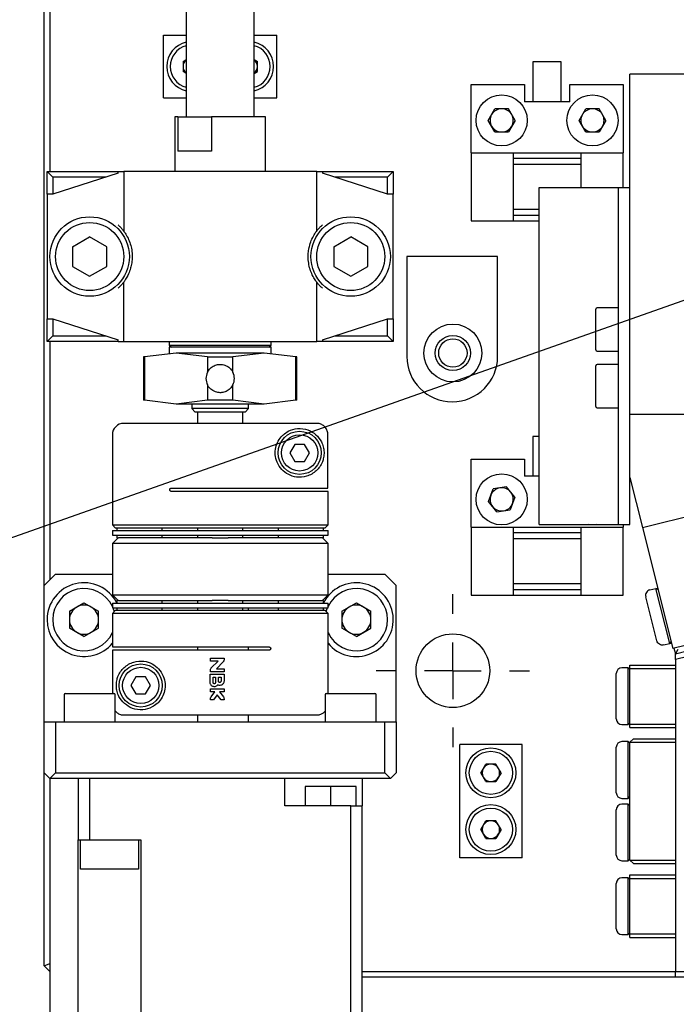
# Model space of a CAD drawing. Header units: millimetres. Extents: x 0 to 376, y -2 to 209.
# Tile 25 of 35: x 243 to 262, y 81 to 110. Entities that reach past the tile are written whole.
import ezdxf

# ---------------------------------------------------------------- set-up
doc = ezdxf.new("R2010")
doc.units = ezdxf.units.MM
doc.layers.add('SLD-0', color=7, linetype='Continuous')
doc.styles.get("Standard").update_dxf_attribs({"font": 'arial.ttf'})
doc.dimstyles.new('SLDDIMSTYLE6', dxfattribs={"dimtxt": 0.18, "dimasz": 4, "dimexe": 0, "dimexo": 0.0625, "dimgap": 0, "dimtad": 0, "dimtih": 1, "dimtoh": 1, "dimdec": 0, "dimrnd": 1e-09, "dimzin": 0, "dimdsep": 46, "dimtxsty": 'Standard', "dimsah": 1, "dimcen": 0.09, "dimadec": 0, "dimazin": 0, "dimtfac": 4, "dimtdec": 0, "dimtofl": 0, "dimtmove": 0, "dimatfit": 3, "dimfxl": 1, "dimfrac": 2, "dimtolj": 1, "dimtzin": 0, "dimarcsym": 0})

# ---------------------------------------------------------------- blocks, each defined once
blk = doc.blocks.new('SW_CENTERMARKSYMBOL_23')
at = {"layer": 'SLD-0', "color": 0}
for p, q in [((0, 1.667), (0, 2.25)), ((0, 0), (0, 0.833)), ((-1.667, 0), (-2.25, 0)), ((0, 0), (-0.833, 0)), ((0, 0), (0, -0.833)), ((0, 0), (0.833, 0)), ((1.667, 0), (2.25, 0)), ((0, -1.667), (0, -2.25))]:
    blk.add_line(p, q, dxfattribs=at)

msp = doc.modelspace()

# ---------------------------------------------------------------- linework, layer by layer
at = {"color": 7, "linetype": 'Continuous', "lineweight": 25}
for p, q in [((243.5782, 92.9688), (243.5782, 113.6355)), ((243.7448, 113.6355), (243.7448, 105.1355)), ((247.7448, 112.4688), (247.7448, 106.7355)), ((249.7448, 106.7355), (249.7448, 112.4688)), ((247.0782, 107.3021), (247.0782, 109.1355)), ((247.0782, 109.1355), (247.7448, 109.1355)), ((249.7448, 109.1355), (250.4115, 109.1355)), ((250.4115, 107.3021), (250.4115, 109.1355)), ((247.654, 108.3675), (247.7448, 108.4199)), ((247.654, 108.3675), (247.654, 108.0701)), ((249.7448, 108.4199), (249.8357, 108.3675)), ((249.8357, 108.0701), (249.8357, 108.3675)), ((257.9282, 108.3521), (257.9282, 107.1855)), ((258.7615, 108.3521), (257.9282, 108.3521)), ((258.7615, 107.1855), (258.7615, 108.3521)), ((247.7448, 108.0177), (247.654, 108.0701)), ((249.7448, 108.0177), (249.8357, 108.0701)), ((260.7782, 97.9932), (260.7782, 107.9932)), ((262.7807, 107.9932), (260.7782, 107.9932)), ((256.1115, 107.6855), (257.6782, 107.6855)), ((256.1115, 105.6855), (256.1115, 107.6855)), ((257.6782, 107.6855), (257.6782, 107.1855)), ((259.0115, 107.1855), (259.0115, 107.6855)), ((259.0115, 107.6855), (260.5782, 107.6855)), ((260.5782, 107.6855), (260.5782, 105.6855)), ((247.0782, 107.3021), (247.7448, 107.3021)), ((249.7448, 107.3021), (250.4115, 107.3021)), ((259.0115, 107.1855), (257.6782, 107.1855)), ((247.4115, 106.7355), (247.4115, 105.1355)), ((247.501, 106.7355), (247.4115, 106.7355)), ((247.501, 106.7355), (247.501, 105.7355)), ((247.501, 106.7355), (248.4909, 106.7355)), ((248.4909, 106.7355), (248.4909, 105.7355)), ((250.0782, 106.7355), (248.4909, 106.7355)), ((250.0782, 105.1355), (250.0782, 106.7355)), ((256.6179, 106.6355), (256.8147, 106.9763)), ((257.2083, 106.9763), (256.8147, 106.9763)), ((257.405, 106.6355), (257.2083, 106.9763)), ((259.2846, 106.6355), (259.4814, 106.9763)), ((259.8749, 106.9763), (259.4814, 106.9763)), ((260.0717, 106.6355), (259.8749, 106.9763)), ((256.8147, 106.2946), (256.6179, 106.6355)), ((257.405, 106.6355), (257.2083, 106.2946)), ((259.4814, 106.2946), (259.2846, 106.6355)), ((260.0717, 106.6355), (259.8749, 106.2946)), ((256.8147, 106.2946), (257.2083, 106.2946)), ((259.4814, 106.2946), (259.8749, 106.2946)), ((247.8889, 105.7355), (247.501, 105.7355)), ((248.4909, 105.7355), (247.8889, 105.7355)), ((256.1115, 105.6855), (256.1115, 103.6855)), ((256.1115, 105.6855), (257.3448, 105.6855)), ((257.3448, 105.6855), (257.3448, 103.6855)), ((257.3448, 105.6855), (259.3448, 105.6855)), ((259.3448, 105.6855), (260.5782, 105.6855)), ((259.3448, 104.6598), (259.3448, 105.6855)), ((260.5782, 104.6598), (260.5782, 105.6855)), ((259.3448, 105.5188), (257.3448, 105.5188)), ((257.3448, 105.3521), (259.3448, 105.3521)), ((243.6615, 104.4688), (243.6615, 105.1355)), ((243.8282, 104.9688), (243.6615, 105.1355)), ((243.6615, 105.1355), (245.7448, 105.1355)), ((245.7448, 105.0821), (243.8282, 104.4688)), ((245.7448, 105.0821), (245.7448, 105.1355)), ((245.7448, 105.1355), (245.9115, 105.1355)), ((245.9115, 105.1355), (245.9115, 103.3855)), ((251.5782, 105.1355), (245.9115, 105.1355)), ((251.5782, 103.3855), (251.5782, 105.1355)), ((251.5782, 105.1355), (251.7448, 105.1355)), ((251.7448, 105.1355), (251.7448, 105.0821)), ((251.7448, 105.1355), (253.8282, 105.1355)), ((253.6615, 104.4688), (251.7448, 105.0821)), ((253.8282, 105.1355), (253.6615, 104.9688)), ((253.8282, 105.1355), (253.8282, 104.4688)), ((245.3907, 104.9688), (243.8282, 104.9688)), ((243.8282, 104.9688), (243.8282, 104.4688)), ((253.6615, 104.9688), (252.099, 104.9688)), ((253.6615, 104.4688), (253.6615, 104.9688)), ((243.8282, 104.4688), (243.6615, 104.4688)), ((243.6615, 104.4688), (243.6615, 100.8021)), ((253.8282, 104.4688), (253.6615, 104.4688)), ((253.8282, 100.8021), (253.8282, 104.4688)), ((258.1115, 94.7598), (258.1115, 104.6598)), ((258.1115, 104.6598), (258.7782, 104.6598)), ((258.7782, 104.6598), (260.1115, 104.6598)), ((260.1115, 104.6598), (260.4448, 104.6598)), ((260.4448, 94.7598), (260.4448, 104.6598)), ((260.4448, 104.6598), (260.7782, 104.6598)), ((258.1115, 104.0188), (257.3448, 104.0188)), ((257.3448, 103.8521), (258.1115, 103.8521)), ((256.1115, 103.6855), (257.3448, 103.6855)), ((257.3448, 103.6855), (258.1115, 103.6855)), ((244.4115, 102.9241), (244.9115, 103.2128)), ((245.4115, 102.9241), (244.9115, 103.2128)), ((252.0782, 102.9241), (252.5782, 103.2128)), ((253.0782, 102.9241), (252.5782, 103.2128)), ((244.4115, 102.9241), (244.4115, 102.3468)), ((245.4115, 102.3468), (245.4115, 102.9241)), ((252.0782, 102.9241), (252.0782, 102.3468)), ((253.0782, 102.3468), (253.0782, 102.9241)), ((256.8931, 102.6355), (254.2264, 102.6355)), ((254.2264, 102.6355), (254.2264, 99.7021)), ((256.8931, 99.7021), (256.8931, 102.6355)), ((244.4115, 102.3468), (244.9115, 102.0581)), ((244.9115, 102.0581), (245.4115, 102.3468)), ((252.0782, 102.3468), (252.5782, 102.0581)), ((252.5782, 102.0581), (253.0782, 102.3468)), ((245.9115, 100.1355), (245.9115, 101.8855)), ((251.5782, 100.1355), (251.5782, 101.8855)), ((259.7782, 100.5536), (259.7782, 101.0932)), ((260.4448, 101.1265), (259.8115, 101.1265)), ((243.6615, 100.8021), (243.8282, 100.8021)), ((243.6615, 100.1355), (243.6615, 100.8021)), ((243.8282, 100.8021), (245.7448, 100.1888)), ((243.8282, 100.8021), (243.8282, 100.3021)), ((251.7448, 100.1888), (253.6615, 100.8021)), ((253.6615, 100.8021), (253.8282, 100.8021)), ((253.6615, 100.3021), (253.6615, 100.8021)), ((253.8282, 100.8021), (253.8282, 100.1355)), ((259.7782, 99.8932), (259.7782, 100.5536)), ((243.8282, 100.3021), (243.6615, 100.1355)), ((245.7448, 100.1355), (243.6615, 100.1355)), ((243.7448, 100.1355), (243.7448, 93.1355)), ((243.8282, 100.3021), (245.3907, 100.3021)), ((245.7448, 100.1355), (245.7448, 100.1888)), ((245.7448, 100.1355), (245.9115, 100.1355)), ((245.9115, 100.1355), (251.5782, 100.1355)), ((247.2448, 100.1355), (247.2448, 100.0355)), ((247.2448, 100.1355), (247.2448, 100.0355)), ((250.2448, 100.0355), (250.2448, 100.1355)), ((250.2448, 100.0355), (250.2448, 100.1355)), ((251.7448, 100.1355), (251.5782, 100.1355)), ((251.7448, 100.1888), (251.7448, 100.1355)), ((253.8282, 100.1355), (251.7448, 100.1355)), ((252.099, 100.3021), (253.6615, 100.3021)), ((253.8282, 100.1355), (253.6615, 100.3021)), ((247.4485, 99.8021), (246.5261, 99.6905)), ((247.4485, 99.8021), (246.5261, 99.6905)), ((247.2448, 100.0355), (247.3115, 99.9688)), ((247.2448, 100.0355), (247.3115, 99.9688)), ((247.2448, 100.0355), (248.7448, 100.0355)), ((247.2448, 99.9688), (247.2448, 99.8021)), ((247.2448, 99.9688), (247.2448, 99.8021)), ((250.2448, 99.9688), (247.2448, 99.9688)), ((248.3708, 99.6905), (247.4485, 99.8021)), ((250.0412, 99.8021), (247.4485, 99.8021)), ((248.3708, 99.6905), (247.4485, 99.8021)), ((248.7448, 100.0355), (250.2448, 100.0355)), ((250.0412, 99.8021), (249.1189, 99.6905)), ((250.0412, 99.8021), (249.1189, 99.6905)), ((250.9635, 99.6905), (250.0412, 99.8021)), ((250.9635, 99.6905), (250.0412, 99.8021)), ((250.1782, 99.9688), (250.2448, 100.0355)), ((250.1782, 99.9688), (250.2448, 100.0355)), ((250.2448, 99.8021), (250.2448, 99.9688)), ((250.2448, 99.8021), (250.2448, 99.9688)), ((259.8115, 99.8598), (260.4448, 99.8598)), ((246.4948, 99.6905), (246.4948, 98.4138)), ((246.4948, 99.6905), (246.4948, 98.4138)), ((246.5261, 99.6905), (246.4948, 99.6905)), ((246.5261, 99.6905), (246.5261, 98.4138)), ((248.3708, 99.6905), (249.1189, 99.6905)), ((248.3708, 99.6905), (248.3708, 99.2357)), ((249.1189, 99.2357), (249.1189, 99.6905)), ((250.9635, 98.4138), (250.9635, 99.6905)), ((250.9948, 99.6905), (250.9635, 99.6905)), ((250.9948, 98.4138), (250.9948, 99.6905)), ((250.9948, 98.4138), (250.9948, 99.6905)), ((259.7782, 98.8798), (259.7782, 99.4265)), ((260.4448, 99.4598), (259.8115, 99.4598)), ((248.3708, 98.8685), (248.3708, 98.4138)), ((249.1189, 98.4138), (249.1189, 98.8685)), ((259.7782, 98.2265), (259.7782, 98.8798)), ((246.5261, 98.4138), (246.4948, 98.4138)), ((247.4485, 98.3021), (246.5261, 98.4138)), ((247.4485, 98.3021), (246.5261, 98.4138)), ((248.3708, 98.4138), (247.4485, 98.3021)), ((248.3708, 98.4138), (247.4485, 98.3021)), ((249.1189, 98.4138), (248.3708, 98.4138)), ((250.0412, 98.3021), (249.1189, 98.4138)), ((250.0412, 98.3021), (249.1189, 98.4138)), ((250.9635, 98.4138), (250.0412, 98.3021)), ((250.9635, 98.4138), (250.0412, 98.3021)), ((250.9948, 98.4138), (250.9635, 98.4138)), ((250.0412, 98.3021), (247.4485, 98.3021)), ((247.9115, 98.3021), (247.9115, 98.1688)), ((247.9115, 98.1688), (248.0115, 98.0688)), ((248.2099, 98.1688), (247.9115, 98.1688)), ((248.2741, 98.0688), (248.0115, 98.0688)), ((248.0782, 98.0688), (248.0782, 97.7355)), ((249.5782, 98.1688), (248.2099, 98.1688)), ((249.4782, 98.0688), (248.2741, 98.0688)), ((249.4115, 97.7355), (249.4115, 98.0688)), ((249.4782, 98.0688), (249.5782, 98.1688)), ((249.5782, 98.1688), (249.5782, 98.3021)), ((259.8115, 98.1932), (260.4448, 98.1932)), ((260.7782, 96.1466), (260.7782, 97.9932)), ((274.4038, 97.9932), (260.7782, 97.9932)), ((261.1452, 94.6785), (274.4038, 97.9932)), ((245.5782, 97.4021), (245.5782, 94.7521)), ((251.9099, 95.8355), (251.9099, 97.4021)), ((257.9282, 97.3521), (257.9282, 96.1855)), ((258.1115, 97.3521), (257.9282, 97.3521)), ((250.9338, 97.1188), (250.7895, 96.8688)), ((251.2225, 97.1188), (250.9338, 97.1188)), ((251.3668, 96.8688), (251.2225, 97.1188)), ((250.7895, 96.8688), (250.9338, 96.6188)), ((250.9338, 96.6188), (251.2225, 96.6188)), ((251.2225, 96.6188), (251.3668, 96.8688)), ((256.1115, 96.6855), (257.6782, 96.6855)), ((256.1115, 94.6855), (256.1115, 96.6855)), ((257.6782, 96.6855), (257.6782, 96.1855)), ((258.1115, 96.1855), (257.6782, 96.1855)), ((260.7782, 94.7598), (260.7782, 96.1466)), ((260.7782, 96.1466), (261.1452, 94.6785)), ((247.3115, 95.8355), (251.9099, 95.8355)), ((256.6229, 95.4397), (256.7632, 95.8074)), ((257.1517, 95.8698), (256.7632, 95.8074)), ((257.4001, 95.5645), (257.1517, 95.8698)), ((251.9115, 95.7355), (247.3115, 95.7355)), ((251.9115, 94.7521), (251.9115, 95.7355)), ((257.4001, 95.5645), (257.2598, 95.1968)), ((256.8712, 95.1344), (256.6229, 95.4397)), ((256.8712, 95.1344), (257.2598, 95.1968)), ((245.5782, 94.7521), (245.6615, 94.6688)), ((245.5782, 94.7521), (251.9115, 94.7521)), ((245.5782, 94.5855), (245.5782, 94.4521)), ((245.5782, 94.5855), (251.9115, 94.5855)), ((245.6615, 94.6688), (251.8282, 94.6688)), ((245.7115, 94.6688), (245.7115, 94.5855)), ((247.0448, 94.5855), (247.0448, 94.6688)), ((248.0782, 94.6688), (248.0782, 94.5855)), ((249.4115, 94.5855), (249.4115, 94.6688)), ((250.4448, 94.6688), (250.4448, 94.5855)), ((251.7782, 94.5855), (251.7782, 94.6688)), ((251.8282, 94.6688), (251.9115, 94.7521)), ((251.9115, 94.4521), (251.9115, 94.5855)), ((256.1115, 94.6855), (256.1115, 92.6855)), ((256.1115, 94.6855), (257.3448, 94.6855)), ((257.3448, 94.6855), (257.3448, 92.6855)), ((257.3448, 94.6855), (259.3448, 94.6855)), ((258.1115, 94.7598), (258.7782, 94.7598)), ((258.7782, 94.7598), (260.1115, 94.7598)), ((259.3448, 92.6855), (259.3448, 94.6855)), ((259.3448, 94.6855), (260.5782, 94.6855)), ((260.1115, 94.7598), (260.4448, 94.7598)), ((260.4448, 94.7598), (260.7782, 94.7598)), ((260.5782, 94.7598), (260.5782, 94.6855)), ((260.5782, 92.6855), (260.5782, 94.6855)), ((261.1452, 94.6785), (262.0345, 91.1213)), ((276.5866, 94.7594), (262.0345, 91.1213)), ((262.1115, 90.9688), (276.6636, 94.6068)), ((245.5782, 94.4521), (251.9115, 94.4521)), ((245.7448, 94.3688), (245.5782, 94.2021)), ((245.7115, 94.4521), (245.7115, 94.3688)), ((245.7115, 94.3688), (245.754, 94.3688)), ((248.5106, 94.3688), (245.754, 94.3688)), ((247.0448, 94.3688), (247.0448, 94.4521)), ((248.0782, 94.4521), (248.0782, 94.3688)), ((248.5106, 94.3688), (248.979, 94.3688)), ((251.7357, 94.3688), (248.979, 94.3688)), ((249.4115, 94.3688), (249.4115, 94.4521)), ((250.4448, 94.4521), (250.4448, 94.3688)), ((251.7782, 94.3688), (251.7357, 94.3688)), ((251.9115, 94.2021), (251.7448, 94.3688)), ((251.7782, 94.3688), (251.7782, 94.4521)), ((259.3448, 94.5188), (257.3448, 94.5188)), ((257.3448, 94.3521), (259.3448, 94.3521)), ((276.6841, 94.4402), (262.1115, 90.797)), ((245.5782, 94.2021), (245.5782, 92.7021)), ((251.9115, 94.2021), (245.5782, 94.2021)), ((251.9115, 92.7021), (251.9115, 94.2021)), ((243.9115, 93.3021), (243.5782, 92.9688)), ((243.9115, 93.3021), (245.5782, 93.3021)), ((251.9115, 93.3021), (253.5782, 93.3021)), ((253.9115, 92.9688), (253.5782, 93.3021)), ((243.5782, 88.9688), (243.5782, 92.9688)), ((253.9115, 88.9688), (253.9115, 92.9688)), ((259.3448, 93.0188), (257.3448, 93.0188)), ((257.3448, 92.8521), (259.3448, 92.8521)), ((261.3635, 92.8433), (261.5413, 92.8878)), ((261.5413, 92.8878), (261.5779, 92.897)), ((261.9455, 91.2709), (261.5413, 92.8878)), ((261.6019, 92.8514), (261.5413, 92.8878)), ((261.5871, 92.8604), (261.5779, 92.897)), ((261.5928, 92.888), (261.5779, 92.897)), ((245.5782, 92.7021), (245.7448, 92.5355)), ((245.5782, 92.7021), (251.9115, 92.7021)), ((251.7448, 92.5355), (251.9115, 92.7021)), ((256.1115, 92.6855), (257.3448, 92.6855)), ((257.3448, 92.6855), (259.3448, 92.6855)), ((259.3448, 92.6855), (260.5782, 92.6855)), ((261.5656, 91.3477), (261.2422, 92.6412)), ((244.3182, 92.2151), (244.7448, 92.4615)), ((244.7448, 92.4615), (245.1715, 92.2151)), ((245.5782, 92.4521), (245.5782, 92.3188)), ((245.5782, 92.4521), (251.9115, 92.4521)), ((245.5782, 92.3188), (251.9115, 92.3188)), ((245.592, 92.3188), (245.6306, 92.2046)), ((245.7115, 92.5355), (245.7115, 92.4521)), ((245.754, 92.5355), (245.7115, 92.5355)), ((245.7115, 92.3188), (245.7115, 92.2355)), ((245.754, 92.5355), (248.5106, 92.5355)), ((247.0448, 92.4521), (247.0448, 92.5355)), ((247.0448, 92.2355), (247.0448, 92.3188)), ((248.0782, 92.5355), (248.0782, 92.4521)), ((248.0782, 92.3188), (248.0782, 92.2355)), ((248.0782, 92.3021), (248.0782, 92.2355)), ((248.979, 92.5355), (248.5106, 92.5355)), ((248.979, 92.5355), (251.7357, 92.5355)), ((249.4115, 92.4521), (249.4115, 92.5355)), ((249.4115, 92.2355), (249.4115, 92.3188)), ((249.5782, 92.3021), (249.4115, 92.3021)), ((249.5782, 92.2355), (249.5782, 92.3021)), ((249.5782, 92.2355), (249.5782, 92.3021)), ((250.4448, 92.5355), (250.4448, 92.4521)), ((250.4448, 92.3188), (250.4448, 92.2355)), ((251.7782, 92.5355), (251.7357, 92.5355)), ((251.7782, 92.4521), (251.7782, 92.5355)), ((251.7782, 92.2355), (251.7782, 92.3188)), ((251.9115, 92.3188), (251.9115, 92.4521)), ((252.3182, 92.2151), (252.7448, 92.4615)), ((252.7448, 92.4615), (253.1715, 92.2151)), ((244.3182, 92.2151), (244.3182, 91.7225)), ((245.1715, 91.7225), (245.1715, 92.2151)), ((245.6615, 92.2355), (245.5782, 92.1521)), ((245.5782, 92.1521), (245.5782, 91.1688)), ((251.9115, 92.1521), (245.5782, 92.1521)), ((251.8282, 92.2355), (245.6615, 92.2355)), ((251.9115, 92.1521), (251.8282, 92.2355)), ((251.9115, 89.8021), (251.9115, 92.1521)), ((252.3182, 92.2151), (252.3182, 91.7225)), ((253.1715, 91.7225), (253.1715, 92.2151)), ((244.7448, 91.4761), (244.3182, 91.7225)), ((244.7448, 91.4761), (245.1715, 91.7225)), ((252.7448, 91.4761), (252.3182, 91.7225)), ((252.7448, 91.4761), (253.1715, 91.7225)), ((245.5782, 91.1688), (250.1782, 91.1688)), ((248.0782, 91.1688), (248.0782, 91.0688)), ((249.5782, 91.0688), (249.5782, 91.1688)), ((249.5782, 91.0688), (249.5782, 91.1688)), ((261.7677, 91.2264), (261.9455, 91.2709)), ((261.9819, 91.3315), (261.9455, 91.2709)), ((261.9455, 91.2709), (261.9821, 91.28)), ((261.9821, 91.28), (261.973, 91.3166)), ((261.9911, 91.2949), (261.9821, 91.28)), ((262.0711, 91.1305), (262.1115, 90.9688)), ((245.5797, 91.0688), (245.5797, 89.8021)), ((250.1782, 91.0688), (245.5797, 91.0688)), ((248.4588, 90.8381), (248.8575, 90.8381)), ((248.4588, 90.7515), (248.4588, 90.8381)), ((248.8575, 90.8381), (248.8575, 90.7874)), ((262.1842, 91.0901), (262.1115, 90.9688)), ((262.1115, 90.797), (262.1115, 90.9688)), ((248.6842, 90.7515), (248.4588, 90.7515)), ((248.4842, 90.5515), (248.6842, 90.7515)), ((248.8321, 90.7261), (248.6322, 90.5261)), ((260.7282, 90.5521), (260.5448, 90.5521)), ((260.7782, 90.5021), (260.7282, 90.5521)), ((260.7282, 89.7188), (260.7282, 90.5521)), ((260.7782, 90.5355), (260.7782, 90.6355)), ((260.7782, 90.6355), (262.1115, 90.6355)), ((260.7782, 90.5355), (262.1115, 90.5355)), ((260.7782, 88.9021), (260.7782, 90.5355)), ((262.1115, 90.797), (262.1115, 81.6355)), ((246.2671, 90.2855), (246.1228, 90.0355)), ((246.5558, 90.2855), (246.2671, 90.2855)), ((246.7002, 90.0355), (246.5558, 90.2855)), ((248.4502, 90.3628), (248.8575, 90.3628)), ((248.4502, 90.1201), (248.4502, 90.3628)), ((248.4588, 90.4395), (248.4588, 90.4902)), ((248.8575, 90.4395), (248.4588, 90.4395)), ((248.5368, 90.1201), (248.5368, 90.2761)), ((248.5368, 90.2761), (248.6062, 90.2761)), ((248.6062, 90.2761), (248.6062, 90.1201)), ((248.6322, 90.5261), (248.8575, 90.5261)), ((248.6928, 90.1635), (248.6928, 90.2761)), ((248.6928, 90.2761), (248.7708, 90.2761)), ((248.7708, 90.2761), (248.7708, 90.1635)), ((248.8575, 90.5261), (248.8575, 90.4395)), ((248.8575, 90.3628), (248.8575, 90.1635)), ((260.3782, 89.7188), (260.3782, 90.3855)), ((246.1228, 90.0355), (246.2671, 89.7855)), ((246.5558, 89.7855), (246.7002, 90.0355)), ((244.1615, 89.7605), (244.1615, 88.9688)), ((244.2032, 89.8021), (245.6175, 89.8021)), ((245.6175, 89.8021), (245.6198, 89.8021)), ((245.6615, 88.9688), (245.6615, 89.7605)), ((246.2671, 89.7855), (246.5558, 89.7855)), ((248.4588, 89.8468), (248.4588, 89.9335)), ((248.4588, 89.9335), (248.8575, 89.9335)), ((248.5917, 89.8468), (248.4588, 89.8468)), ((248.4767, 89.6968), (248.5917, 89.8468)), ((248.6582, 89.7598), (248.5455, 89.6128)), ((248.7708, 89.6128), (248.6582, 89.7598)), ((248.7246, 89.8468), (248.8396, 89.6968)), ((248.8575, 89.8468), (248.7246, 89.8468)), ((248.8575, 89.9335), (248.8575, 89.8468)), ((251.8282, 89.7605), (251.8282, 88.9688)), ((251.8698, 89.8021), (253.2608, 89.8021)), ((253.2608, 89.8021), (253.2865, 89.8021)), ((253.3282, 88.9688), (253.3282, 89.7605)), ((260.3782, 89.0521), (260.3782, 89.7188)), ((260.7282, 88.8855), (260.7282, 89.7188)), ((248.4588, 89.6128), (248.4588, 89.6441)), ((248.5455, 89.6128), (248.4588, 89.6128)), ((248.8575, 89.6128), (248.7708, 89.6128)), ((248.8575, 89.6441), (248.8575, 89.6128)), ((248.0782, 89.1688), (248.0782, 88.9688)), ((249.5782, 88.9688), (249.5782, 89.1688)), ((249.5782, 88.9688), (249.5782, 89.1688)), ((243.5782, 87.4688), (243.5782, 88.9688)), ((243.5782, 88.9688), (243.9115, 88.9688)), ((243.9115, 88.9688), (243.9115, 87.4688)), ((243.9115, 88.9688), (253.5782, 88.9688)), ((253.5782, 87.4688), (253.5782, 88.9688)), ((253.5782, 88.9688), (253.9115, 88.9688)), ((253.9115, 88.9688), (253.9115, 87.4688)), ((260.5448, 88.8855), (260.7282, 88.8855)), ((260.7282, 88.8855), (260.7782, 88.9355)), ((260.7782, 88.8021), (260.7782, 88.9021)), ((260.7782, 88.9021), (262.1115, 88.9021)), ((260.7782, 88.8021), (262.1115, 88.8021)), ((255.7782, 84.9688), (255.7782, 88.3021)), ((257.6115, 88.3021), (255.7782, 88.3021)), ((257.6115, 84.9688), (257.6115, 88.3021)), ((260.7282, 88.3855), (260.5448, 88.3855)), ((260.7782, 88.3355), (260.7282, 88.3855)), ((260.7282, 87.5521), (260.7282, 88.3855)), ((260.8782, 88.4688), (260.7782, 88.3688)), ((260.7782, 84.9021), (260.7782, 88.3688)), ((260.7782, 88.3688), (262.1115, 88.3688)), ((260.8782, 88.4688), (262.1115, 88.4688)), ((260.3782, 87.5521), (260.3782, 88.2188)), ((256.3975, 87.4688), (256.5462, 87.7263)), ((256.8435, 87.7263), (256.5462, 87.7263)), ((256.9922, 87.4688), (256.8435, 87.7263)), ((243.7448, 87.3021), (243.5782, 87.4688)), ((243.5782, 81.8021), (243.5782, 87.4688)), ((243.9115, 87.4688), (243.7448, 87.3021)), ((243.9115, 87.4688), (253.5782, 87.4688)), ((253.7448, 87.3021), (253.5782, 87.4688)), ((253.9115, 87.4688), (253.7448, 87.3021)), ((256.5462, 87.2113), (256.3975, 87.4688)), ((256.9922, 87.4688), (256.8435, 87.2113)), ((260.3782, 86.8855), (260.3782, 87.5521)), ((260.7282, 86.7188), (260.7282, 87.5521)), ((253.7448, 87.3021), (243.7448, 87.3021)), ((243.7448, 87.3021), (243.7448, 81.8712)), ((252.9115, 87.3021), (243.7448, 87.3021)), ((243.7448, 87.3021), (243.7448, 79.8688)), ((244.5782, 87.3021), (244.5782, 85.5021)), ((244.9115, 87.3021), (244.9115, 85.5021)), ((250.6448, 86.5021), (250.6448, 87.3021)), ((251.2357, 87.0688), (251.2357, 86.5021)), ((251.9857, 87.0688), (251.2357, 87.0688)), ((251.9857, 87.0688), (251.9857, 86.5021)), ((252.7357, 87.0688), (251.9857, 87.0688)), ((252.7357, 86.5021), (252.7357, 87.0688)), ((252.9115, 87.3021), (252.9115, 86.5021)), ((256.5462, 87.2113), (256.8435, 87.2113)), ((252.5782, 86.5021), (250.6448, 86.5021)), ((252.5782, 85.5021), (252.5782, 86.5021)), ((252.5782, 86.5021), (252.9115, 86.5021)), ((252.9115, 85.5021), (252.9115, 86.5021)), ((260.5448, 86.7188), (260.7282, 86.7188)), ((260.7282, 86.5521), (260.5448, 86.5521)), ((260.7282, 86.7188), (260.7782, 86.7688)), ((260.7782, 86.5021), (260.7282, 86.5521)), ((260.7282, 85.7188), (260.7282, 86.5521)), ((260.3782, 85.7188), (260.3782, 86.3855)), ((256.3975, 85.8021), (256.5462, 86.0596)), ((256.8435, 86.0596), (256.5462, 86.0596)), ((256.9922, 85.8021), (256.8435, 86.0596)), ((256.5462, 85.5446), (256.3975, 85.8021)), ((256.9922, 85.8021), (256.8435, 85.5446)), ((260.3782, 85.0521), (260.3782, 85.7188)), ((260.7282, 84.8855), (260.7282, 85.7188)), ((244.5782, 85.5021), (244.9115, 85.5021)), ((244.5782, 77.0688), (244.5782, 85.5021)), ((244.646, 84.6355), (244.646, 85.5021)), ((244.9115, 85.5021), (246.4115, 85.5021)), ((246.3436, 85.5021), (246.3436, 84.6355)), ((246.4115, 85.5021), (246.4115, 77.0688)), ((252.5782, 77.0688), (252.5782, 85.5021)), ((252.9115, 77.0688), (252.9115, 85.5021)), ((256.5462, 85.5446), (256.8435, 85.5446)), ((257.6115, 84.9688), (255.7782, 84.9688)), ((260.5448, 84.8855), (260.7282, 84.8855)), ((260.7282, 84.8855), (260.7782, 84.9355)), ((260.7782, 84.9021), (260.8782, 84.8021)), ((260.7782, 84.9021), (262.1115, 84.9021)), ((260.8782, 84.8021), (262.1115, 84.8021)), ((246.3436, 84.6355), (244.646, 84.6355)), ((260.7782, 84.4688), (262.1115, 84.4688)), ((260.7782, 84.3688), (260.7782, 84.4688)), ((260.3782, 83.5521), (260.3782, 84.2188)), ((260.7282, 84.3855), (260.5448, 84.3855)), ((260.7782, 84.3355), (260.7282, 84.3855)), ((260.7282, 83.5521), (260.7282, 84.3855)), ((260.7782, 82.7355), (260.7782, 84.3688)), ((260.7782, 84.3688), (262.1115, 84.3688)), ((260.3782, 82.8855), (260.3782, 83.5521)), ((260.7282, 82.7188), (260.7282, 83.5521)), ((260.7282, 82.7188), (260.7782, 82.7688)), ((260.7782, 82.7355), (262.1115, 82.7355)), ((260.7782, 82.6355), (260.7782, 82.7355)), ((260.5448, 82.7188), (260.7282, 82.7188)), ((260.7782, 82.6355), (262.1115, 82.6355)), ((243.5782, 81.8021), (243.7448, 81.8712)), ((243.7448, 81.6355), (243.5782, 81.8021)), ((252.9115, 81.6355), (262.1115, 81.6355)), ((262.1115, 81.6355), (277.7782, 81.6355)), ((262.1115, 81.4688), (262.1115, 81.6355)), ((262.1115, 81.4688), (252.9115, 81.4688)), ((277.7782, 81.4688), (262.1115, 81.4688))]:
    msp.add_line(p, q, dxfattribs=at)
at = {"color": 7, "linetype": 'Continuous', "lineweight": 25, "flags": 128}
for points in [[(259.7855, 94.7598), (259.599, 94.7563), (259.5708, 94.7598)], [(251.859, 92.2046), (251.8901, 92.2999), (251.8976, 92.3188)]]:
    msp.add_lwpolyline(points, dxfattribs=at)
at = {"color": 7, "linetype": 'Continuous', "lineweight": 25}
for centre, radius in [((257.0115, 106.6355), 0.75), ((259.6782, 106.6355), 0.75), ((244.9115, 102.6355), 1.1667), ((244.9115, 102.6355), 1), ((252.5782, 102.6355), 1.1667), ((252.5782, 102.6355), 1), ((255.5782, 99.8021), 0.85), ((255.5782, 99.8021), 0.5167), ((255.5782, 99.8021), 0.4167), ((251.0782, 96.8688), 0.6333), ((251.0782, 96.8688), 0.5333), ((257.0115, 95.5021), 0.75), ((255.5782, 90.4688), 1.0823), ((246.4115, 90.0355), 0.6333), ((246.4115, 90.0355), 0.5333), ((256.6948, 87.4688), 0.7333), ((256.6948, 87.4688), 0.6333), ((256.6948, 85.8021), 0.7333), ((256.6948, 85.8021), 0.6333)]:
    msp.add_circle(centre, radius, dxfattribs=at)
for centre, radius, start, end in [((247.9115, 108.2188), 0.7333, 103.13656, 180), ((247.9115, 108.2188), 0.6333, 105.25752, 180), ((249.5782, 108.2188), 0.7333, 283.13656, 76.86344), ((249.5782, 108.2188), 0.6333, 285.25752, 74.74248), ((247.9115, 108.2188), 0.7333, 180, 256.86344), ((247.9115, 108.2188), 0.6333, 180, 254.74248), ((247.9115, 108.2188), 0.2575, 130.33452, 180), ((247.9115, 108.2188), 0.2575, 180, 229.66548), ((249.5782, 108.2188), 0.2575, 0, 49.66548), ((249.5782, 108.2188), 0.2575, 310.33452, 0), ((257.0115, 106.6355), 0.3408, 150, 210), ((257.0115, 106.6355), 0.3408, 90, 150), ((257.0115, 106.6355), 0.3408, 30, 90), ((257.0115, 106.6355), 0.3408, 330, 30), ((259.6782, 106.6355), 0.3408, 150, 210), ((259.6782, 106.6355), 0.3408, 90, 150), ((259.6782, 106.6355), 0.3408, 30, 90), ((259.6782, 106.6355), 0.3408, 330, 30), ((257.0115, 106.6355), 0.3408, 210, 270), ((257.0115, 106.6355), 0.3408, 270, 330), ((259.6782, 106.6355), 0.3408, 210, 270), ((259.6782, 106.6355), 0.3408, 270, 330), ((259.8115, 101.0932), 0.0333, 90, 180), ((259.8115, 99.8932), 0.0333, 180, 270), ((255.5598, 99.7021), 1.3333, 180, 0), ((248.7448, 99.0521), 0.4167, 153.85418, 206.14582), ((248.7448, 99.0521), 0.4167, 333.85418, 26.14582), ((259.8115, 99.4265), 0.0333, 90, 180), ((259.8115, 98.2265), 0.0333, 180, 270), ((245.9115, 97.4021), 0.3333, 90, 180), ((257.0115, 95.5021), 0.3408, 99.1229, 159.1229), ((257.0115, 95.5021), 0.3408, 39.1229, 99.1229), ((257.0115, 95.5021), 0.3408, 159.1229, 219.1229), ((257.0115, 95.5021), 0.3408, 339.1229, 39.1229), ((257.0115, 95.5021), 0.3408, 219.1229, 279.1229), ((257.0115, 95.5021), 0.3408, 279.1229, 339.1229), ((244.7448, 91.9688), 1.0833, 26.83532, 180), ((244.7448, 91.9688), 0.9167, 24.61998, 180), ((252.7448, 91.9688), 1.0833, 219.71514, 153.16468), ((252.7448, 91.9688), 0.9167, 204.61998, 155.38002), ((244.7448, 91.9688), 0.4267, 120, 180), ((244.7448, 91.9688), 0.4267, 60, 120), ((244.7448, 91.9688), 0.4267, 0, 60), ((252.7448, 91.9688), 0.4267, 120, 180), ((252.7448, 91.9688), 0.4267, 60, 120), ((252.7448, 91.9688), 0.4267, 0, 60), ((244.7448, 91.9688), 1.0833, 180, 320.28486), ((244.7448, 91.9688), 0.9167, 180, 335.38002), ((244.7448, 91.9688), 0.4267, 180, 240), ((244.7448, 91.9688), 0.4267, 300, 0), ((252.7448, 91.9688), 0.4267, 180, 240), ((252.7448, 91.9688), 0.4267, 300, 0), ((244.7448, 91.9688), 0.4267, 240, 300), ((252.7448, 91.9688), 0.4267, 240, 300), ((260.5448, 90.3855), 0.1667, 90, 180), ((244.2032, 89.7605), 0.0417, 90, 180), ((245.6198, 89.7605), 0.0417, 0, 90), ((251.8698, 89.7605), 0.0417, 90, 180), ((253.2865, 89.7605), 0.0417, 0, 90), ((251.5782, 89.5021), 0.3333, 270, 318.59038), ((260.5448, 89.0521), 0.1667, 180, 270), ((260.5448, 88.2188), 0.1667, 90, 180), ((256.6948, 87.4688), 0.2575, 90, 150), ((256.6948, 87.4688), 0.2575, 30, 90), ((256.6948, 87.4688), 0.2575, 150, 210), ((256.6948, 87.4688), 0.2575, 330, 30), ((256.6948, 87.4688), 0.2575, 210, 270), ((256.6948, 87.4688), 0.2575, 270, 330), ((260.5448, 86.8855), 0.1667, 180, 270), ((260.5448, 86.3855), 0.1667, 90, 180), ((256.6948, 85.8021), 0.2575, 150, 210), ((256.6948, 85.8021), 0.2575, 90, 150), ((256.6948, 85.8021), 0.2575, 30, 90), ((256.6948, 85.8021), 0.2575, 330, 30), ((256.6948, 85.8021), 0.2575, 210, 270), ((256.6948, 85.8021), 0.2575, 270, 330), ((260.5448, 85.0521), 0.1667, 180, 270), ((260.5448, 84.2188), 0.1667, 90, 180), ((260.5448, 82.8855), 0.1667, 180, 270)]:
    msp.add_arc(centre, radius, start, end, dxfattribs=at)
for points, knots in [([(245.7448, 103.5672), (245.7701, 103.5434), (245.8208, 103.4958), (245.8718, 103.4364), (245.8993, 103.4016), (245.91, 103.3875), (245.9111, 103.386), (245.9115, 103.3855)], [0, 0, 0, 0, 0.3205092, 0.6431205, 0.7938265, 0.9179617, 1, 1, 1, 1]), ([(245.7448, 103.5672), (245.7701, 103.5434), (245.8208, 103.4958), (245.8718, 103.4364), (245.8993, 103.4016), (245.91, 103.3875), (245.9111, 103.386), (245.9115, 103.3855)], [0, 0, 0, 0, 0.3205092, 0.6431205, 0.7938265, 0.9179617, 1, 1, 1, 1]), ([(251.5782, 103.3855), (251.5792, 103.3869), (251.5813, 103.3897), (251.5985, 103.4121), (251.632, 103.4533), (251.683, 103.5098), (251.7259, 103.5496), (251.7448, 103.5672)], [0, 0, 0, 0, 0.127796, 0.2545339, 0.4595956, 0.7610408, 1, 1, 1, 1]), ([(251.5782, 103.3855), (251.5792, 103.3869), (251.5813, 103.3897), (251.5985, 103.4121), (251.632, 103.4533), (251.683, 103.5098), (251.7259, 103.5496), (251.7448, 103.5672)], [0, 0, 0, 0, 0.12779602, 0.25453389, 0.45959562, 0.76104084, 1, 1, 1, 1]), ([(245.9115, 103.3855), (245.9208, 103.3739), (245.9368, 103.3543), (246.0296, 103.205), (246.1032, 103.028), (246.1506, 102.8357), (246.1666, 102.6385), (246.1518, 102.4516), (246.112, 102.2714), (246.042, 102.0897), (245.9411, 101.9212), (245.9227, 101.899), (245.9115, 101.8855)], [0, 0, 0, 0, 0.1682549, 0.2863736, 0.3702492, 0.435894, 0.5019426, 0.5592284, 0.6161086, 0.6985803, 0.8163621, 1, 1, 1, 1]), ([(245.9115, 103.3855), (245.9208, 103.3739), (245.9368, 103.3543), (246.0296, 103.205), (246.1032, 103.028), (246.1506, 102.8357), (246.1666, 102.6385), (246.1518, 102.4516), (246.112, 102.2714), (246.042, 102.0897), (245.9411, 101.9212), (245.9227, 101.899), (245.9115, 101.8855)], [0, 0, 0, 0, 0.1682549, 0.2863736, 0.3702492, 0.435894, 0.5019426, 0.5592284, 0.6161086, 0.6985803, 0.8163621, 1, 1, 1, 1]), ([(251.5782, 101.8855), (251.5688, 101.897), (251.5529, 101.9166), (251.4601, 102.0659), (251.3865, 102.243), (251.339, 102.4352), (251.323, 102.6325), (251.3378, 102.8193), (251.3777, 102.9995), (251.4476, 103.1812), (251.5486, 103.3497), (251.567, 103.3719), (251.5782, 103.3855)], [0, 0, 0, 0, 0.168253, 0.2863704, 0.370245, 0.4358891, 0.5019369, 0.5592221, 0.6161016, 0.6985724, 0.8163529, 1, 1, 1, 1]), ([(251.5782, 101.8855), (251.5688, 101.897), (251.5529, 101.9166), (251.4601, 102.0659), (251.3865, 102.243), (251.339, 102.4352), (251.323, 102.6325), (251.3378, 102.8193), (251.3777, 102.9995), (251.4476, 103.1812), (251.5486, 103.3497), (251.567, 103.3719), (251.5782, 103.3855)], [0, 0, 0, 0, 0.168253, 0.2863704, 0.370245, 0.4358891, 0.5019369, 0.5592221, 0.6161016, 0.6985724, 0.8163529, 1, 1, 1, 1]), ([(245.9115, 101.8855), (245.9104, 101.8841), (245.9084, 101.8813), (245.8912, 101.8588), (245.8576, 101.8176), (245.8066, 101.7611), (245.7638, 101.7213), (245.7448, 101.7037)], [0, 0, 0, 0, 0.1277922, 0.2545199, 0.4595652, 0.7609864, 1, 1, 1, 1]), ([(245.9115, 101.8855), (245.9104, 101.8841), (245.9084, 101.8813), (245.8912, 101.8588), (245.8576, 101.8176), (245.8066, 101.7611), (245.7638, 101.7213), (245.7448, 101.7037)], [0, 0, 0, 0, 0.1277922, 0.2545199, 0.4595652, 0.7609864, 1, 1, 1, 1]), ([(251.7448, 101.7038), (251.7195, 101.7275), (251.6688, 101.7751), (251.6179, 101.8346), (251.5904, 101.8693), (251.5797, 101.8834), (251.5786, 101.8849), (251.5782, 101.8855)], [0, 0, 0, 0, 0.3205107, 0.643124, 0.7938312, 0.9179673, 1, 1, 1, 1]), ([(251.7448, 101.7038), (251.7195, 101.7275), (251.6688, 101.7751), (251.6179, 101.8346), (251.5904, 101.8693), (251.5797, 101.8834), (251.5786, 101.8849), (251.5782, 101.8855)], [0, 0, 0, 0, 0.3205107, 0.643124, 0.7938312, 0.9179673, 1, 1, 1, 1]), ([(248.3708, 99.2357), (248.3956, 99.2758), (248.4453, 99.356), (248.5648, 99.4363), (248.6702, 99.4658), (248.777, 99.4711), (248.869, 99.4557), (248.9812, 99.4017), (249.0652, 99.3292), (249.1037, 99.2621), (249.1189, 99.2357)], [0, 0, 0, 0, 0.1515373, 0.3033871, 0.4550502, 0.4996355, 0.6491781, 0.749707, 0.901573, 1, 1, 1, 1]), ([(248.3708, 99.2357), (248.3956, 99.2758), (248.4453, 99.356), (248.5648, 99.4363), (248.6702, 99.4658), (248.777, 99.4711), (248.869, 99.4557), (248.9812, 99.4017), (249.0652, 99.3292), (249.1037, 99.2621), (249.1189, 99.2357)], [0, 0, 0, 0, 0.1515373, 0.3033871, 0.4550502, 0.4996355, 0.6491781, 0.749707, 0.901573, 1, 1, 1, 1]), ([(249.1189, 98.8685), (249.094, 98.8285), (249.0444, 98.7483), (248.9248, 98.6679), (248.8194, 98.6385), (248.7126, 98.6332), (248.6207, 98.6486), (248.5085, 98.7025), (248.4245, 98.775), (248.386, 98.8421), (248.3708, 98.8685)], [0, 0, 0, 0, 0.1515411, 0.3033908, 0.455054, 0.4996448, 0.6491866, 0.7495907, 0.9014567, 1, 1, 1, 1]), ([(249.1189, 98.8685), (249.094, 98.8285), (249.0444, 98.7483), (248.9248, 98.6679), (248.8194, 98.6385), (248.7126, 98.6332), (248.6207, 98.6486), (248.5085, 98.7025), (248.4245, 98.775), (248.386, 98.8421), (248.3708, 98.8685)], [0, 0, 0, 0, 0.1515411, 0.3033908, 0.455054, 0.4996448, 0.6491866, 0.7495907, 0.9014567, 1, 1, 1, 1]), ([(251.5764, 97.7355), (251.5269, 97.7355), (251.4508, 97.7355), (251.0821, 97.7355), (250.7086, 97.7355), (250.2513, 97.7355), (249.5916, 97.7355), (248.6936, 97.7355), (247.8017, 97.7355), (247.1538, 97.7355), (246.7092, 97.7355), (246.3514, 97.7355), (246.0055, 97.7355), (245.9485, 97.7355), (245.9115, 97.7355)], [0, 0, 0, 0, 0.1198496, 0.1842581, 0.25, 0.3157419, 0.3801504, 0.5, 0.6198496, 0.6842581, 0.75, 0.8157419, 0.8801504, 1, 1, 1, 1]), ([(250.5994, 97.4021), (250.6469, 97.438), (250.7862, 97.5432), (251.0179, 97.5998), (251.3279, 97.5685), (251.4825, 97.4562), (251.5569, 97.4021)], [0, 0, 0, 0, 0.1409094, 0.4135073, 0.7178363, 1, 1, 1, 1]), ([(251.9099, 97.4021), (251.9062, 97.4396), (251.8989, 97.5145), (251.8414, 97.6144), (251.7568, 97.6898), (251.663, 97.7298), (251.601, 97.7338), (251.5764, 97.7355)], [0, 0, 0, 0, 0.2145505, 0.4290994, 0.6436935, 0.8583911, 1, 1, 1, 1]), ([(251.5569, 97.4021), (251.6153, 97.339), (251.7031, 97.2444), (251.7655, 97.0842), (251.7883, 96.9758), (251.7961, 96.8933), (251.7936, 96.8056), (251.7787, 96.7047), (251.7211, 96.521), (251.5764, 96.3249), (251.3148, 96.1679), (251.0147, 96.1362), (250.7533, 96.2136), (250.5476, 96.3662), (250.4096, 96.5731), (250.3524, 96.8071), (250.3687, 97.0275), (250.4444, 97.2234), (250.5335, 97.3409), (250.5898, 97.3932), (250.5994, 97.4021)], [0, 0, 0, 0, 0.09961687, 0.14942305, 0.16879929, 0.18838624, 0.20574771, 0.22552278, 0.26295184, 0.38068894, 0.50605953, 0.6053459, 0.68035473, 0.73955314, 0.79911836, 0.85026233, 0.89684391, 0.94261886, 0.99013914, 1, 1, 1, 1]), ([(247.3115, 95.7355), (247.3053, 95.7361), (247.2929, 95.7375), (247.2767, 95.7479), (247.2656, 95.7629), (247.2609, 95.7799), (247.2618, 95.796), (247.2672, 95.8103), (247.2766, 95.8224), (247.2899, 95.8316), (247.3023, 95.8352), (247.3097, 95.8354), (247.3115, 95.8355)], [0, 0, 0, 0, 0.1249512, 0.2501408, 0.3673536, 0.4704304, 0.5627663, 0.6522689, 0.7461701, 0.8495499, 0.9645953, 1, 1, 1, 1]), ([(250.1782, 91.1688), (250.1844, 91.1681), (250.1968, 91.1668), (250.2129, 91.1563), (250.224, 91.1413), (250.2288, 91.1244), (250.2278, 91.1083), (250.2224, 91.094), (250.213, 91.0818), (250.1997, 91.0727), (250.1873, 91.0691), (250.1799, 91.0689), (250.1782, 91.0688)], [0, 0, 0, 0, 0.1249512, 0.2501408, 0.3673536, 0.4704304, 0.5627663, 0.6522689, 0.7461701, 0.8495499, 0.9645953, 1, 1, 1, 1]), ([(245.9328, 89.5021), (245.8743, 89.5652), (245.7866, 89.6599), (245.7242, 89.8201), (245.7014, 89.9284), (245.6935, 90.0109), (245.696, 90.0987), (245.7109, 90.1996), (245.7685, 90.3833), (245.9132, 90.5793), (246.1749, 90.7364), (246.475, 90.768), (246.7364, 90.6906), (246.9421, 90.538), (247.0801, 90.3312), (247.1373, 90.0972), (247.1209, 89.8767), (247.0453, 89.6809), (246.9561, 89.5633), (246.8999, 89.5111), (246.8902, 89.5021)], [0, 0, 0, 0, 0.0996169, 0.149423, 0.1687993, 0.1883862, 0.2057477, 0.2255228, 0.2629518, 0.3806889, 0.5060595, 0.6053459, 0.6803547, 0.7395531, 0.7991184, 0.8502623, 0.8968439, 0.9426189, 0.9901391, 1, 1, 1, 1]), ([(248.4588, 90.4902), (248.4598, 90.4999), (248.4617, 90.5193), (248.4732, 90.5397), (248.482, 90.5491), (248.4842, 90.5515)], [0, 0, 0, 0, 0.427803, 0.8555733, 1, 1, 1, 1]), ([(248.8575, 90.7874), (248.8565, 90.7776), (248.8546, 90.7582), (248.8431, 90.7379), (248.8343, 90.7284), (248.8321, 90.7261)], [0, 0, 0, 0, 0.42909438, 0.85818262, 1, 1, 1, 1]), ([(248.6724, 90.0527), (248.6637, 90.0421), (248.6463, 90.0209), (248.6088, 90.0024), (248.5679, 89.9965), (248.5271, 90.0047), (248.4914, 90.0259), (248.4648, 90.0578), (248.4518, 90.0911), (248.4506, 90.1124), (248.4502, 90.1201)], [0, 0, 0, 0, 0.131957, 0.2639132, 0.3959039, 0.5280779, 0.6605117, 0.7930301, 0.9252595, 1, 1, 1, 1]), ([(248.6062, 90.1201), (248.6058, 90.1162), (248.605, 90.1084), (248.599, 90.0981), (248.5903, 90.0902), (248.5793, 90.0857), (248.5674, 90.085), (248.556, 90.0884), (248.5464, 90.0953), (248.5396, 90.105), (248.537, 90.1138), (248.5369, 90.1189), (248.5368, 90.1201)], [0, 0, 0, 0, 0.1072093, 0.2144172, 0.3216642, 0.4290116, 0.5364896, 0.6440801, 0.7516976, 0.8592129, 0.9665279, 1, 1, 1, 1]), ([(248.8575, 90.1635), (248.8561, 90.1493), (248.8533, 90.1211), (248.8317, 90.0835), (248.7998, 90.0549), (248.7599, 90.0385), (248.7171, 90.0363), (248.6878, 90.0447), (248.6739, 90.052), (248.6724, 90.0527)], [0, 0, 0, 0, 0.16341553, 0.32682848, 0.49030737, 0.65381752, 0.81723773, 0.98058657, 1, 1, 1, 1]), ([(248.7708, 90.1635), (248.7704, 90.1591), (248.7695, 90.1503), (248.7628, 90.1386), (248.7529, 90.1298), (248.7405, 90.1247), (248.7272, 90.124), (248.7144, 90.1277), (248.7036, 90.1355), (248.6959, 90.1464), (248.6931, 90.1564), (248.6929, 90.1621), (248.6928, 90.1635)], [0, 0, 0, 0, 0.1073693, 0.2147384, 0.3221099, 0.429481, 0.5368466, 0.6442108, 0.7515827, 0.8589621, 0.9663373, 1, 1, 1, 1]), ([(248.4588, 89.6441), (248.4597, 89.6539), (248.4613, 89.6729), (248.4717, 89.689), (248.4767, 89.6968)], [0, 0, 0, 0, 0.51396429, 1, 1, 1, 1]), ([(248.8396, 89.6968), (248.8449, 89.6885), (248.8552, 89.6723), (248.8567, 89.6533), (248.8575, 89.6441)], [0, 0, 0, 0, 0.5155224, 1, 1, 1, 1]), ([(246.8902, 89.5021), (246.8427, 89.4663), (246.7035, 89.361), (246.4717, 89.3045), (246.1617, 89.3357), (246.0071, 89.4481), (245.9328, 89.5021)], [0, 0, 0, 0, 0.1409094, 0.4135073, 0.7178363, 1, 1, 1, 1]), ([(245.6615, 89.2862), (245.6851, 89.2622), (245.7351, 89.2115), (245.8268, 89.1747), (245.8887, 89.1705), (245.9133, 89.1688)], [0, 0, 0, 0, 0.3503562, 0.7418084, 1, 1, 1, 1]), ([(245.9133, 89.1688), (245.9627, 89.1688), (246.0388, 89.1688), (246.4075, 89.1688), (246.781, 89.1688), (247.2383, 89.1688), (247.8981, 89.1688), (248.796, 89.1688), (249.688, 89.1688), (250.3358, 89.1688), (250.7805, 89.1688), (251.1383, 89.1688), (251.4841, 89.1688), (251.5411, 89.1688), (251.5782, 89.1688)], [0, 0, 0, 0, 0.1198496, 0.1842581, 0.25, 0.3157419, 0.3801504, 0.5, 0.6198496, 0.6842581, 0.75, 0.8157419, 0.8801504, 1, 1, 1, 1])]:
    msp.add_open_spline(points, degree=3, knots=knots, dxfattribs=at)
for points in [[(261.3635, 92.8433), (261.3429, 92.8356), (261.3017, 92.8202), (261.2576, 92.7694), (261.2336, 92.7066), (261.2393, 92.663), (261.2422, 92.6412)], [(261.7677, 91.2264), (261.7459, 91.2236), (261.7023, 91.2178), (261.6395, 91.2419), (261.5887, 91.286), (261.5733, 91.3271), (261.5656, 91.3477)]]:
    msp.add_open_spline(points, degree=3, dxfattribs=at)

# ---------------------------------------------------------------- block references
at = {"layer": 'SLD-0'}
msp.add_blockref('SW_CENTERMARKSYMBOL_23', (255.5782, 90.4688), dxfattribs=at)

# ---------------------------------------------------------------- leaders
msp.add_leader([(267.9168, 103.3142), (237.0636, 92.4157)], dimstyle='SLDDIMSTYLE6', dxfattribs=at)

doc.saveas('drawing.dxf')
